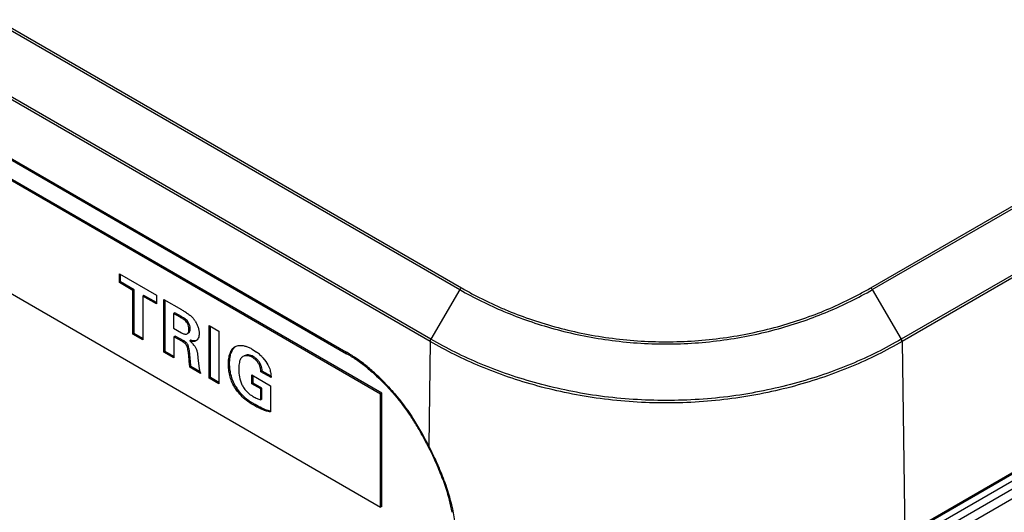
# Model space of a CAD drawing. Header units: inches. Extents: x 0 to 34, y 0 to 22.
# Tile 120 of 124: x 26.553 to 27.428, y 14.803 to 15.241. Entities that reach past the tile are written whole.
import ezdxf

# ---------------------------------------------------------------- set-up
doc = ezdxf.new("R2010")
doc.units = ezdxf.units.IN
doc.header["$LTSCALE"] = 1.87
doc.header["$MEASUREMENT"] = 0
doc.layers.get('0').update_dxf_attribs({"linetype": 'CONTINUOUS'})

msp = doc.modelspace()

# ---------------------------------------------------------------- linework, layer by layer
at = {"color": 7, "linetype": 'CONTINUOUS'}
for p, q in [((22.06541, 17.81826), (26.94444, 15.00117)), ((22.06688, 17.81981), (26.94592, 15.00271)), ((26.91807, 14.95502), (22.03903, 17.77212)), ((26.9187, 14.95709), (22.03967, 17.77419)), ((22.1125, 17.67737), (26.84305, 14.94602)), ((22.11328, 17.6756), (26.84382, 14.94425)), ((27.30925, 15.00272), (30.86247, 17.0543)), ((27.31072, 15.00117), (30.86394, 17.05274)), ((30.88968, 17.00867), (27.33647, 14.95709)), ((30.89031, 17.0066), (27.3371, 14.95502)), ((30.89288, 16.83514), (27.33967, 14.78356)), ((30.89211, 16.83337), (27.33889, 14.78179)), ((30.88329, 16.82215), (27.33008, 14.77057)), ((30.88935, 16.81841), (27.33613, 14.76683)), ((30.89293, 16.81206), (27.33972, 14.76048)), ((26.87402, 14.90849), (23.61325, 16.79122)), ((26.87508, 14.9091), (23.61431, 16.79183)), ((23.61325, 16.69087), (26.87402, 14.80814)), ((26.642, 15.01519), (26.6748, 14.99625)), ((26.642, 15.00743), (26.642, 15.01519)), ((26.64306, 15.00804), (26.642, 15.00743)), ((26.65403, 15.00048), (26.642, 15.00743)), ((26.64306, 15.00804), (26.64306, 15.01458)), ((26.65509, 15.00109), (26.64306, 15.00804)), ((26.65509, 15.00109), (26.65403, 15.00048)), ((26.65403, 14.96151), (26.65403, 15.00048)), ((26.65509, 14.96213), (26.65509, 15.00109)), ((26.94444, 15.00117), (26.9187, 14.95709)), ((27.31072, 15.00117), (27.33647, 14.95709)), ((26.66382, 14.99605), (26.66276, 14.99544)), ((26.6748, 14.98849), (26.66276, 14.99544)), ((26.66276, 14.99544), (26.66276, 14.95647)), ((26.6748, 14.98972), (26.66382, 14.99605)), ((26.6748, 14.99625), (26.6748, 14.98849)), ((26.68157, 14.99234), (26.69707, 14.98339)), ((26.68157, 14.94561), (26.68157, 14.99234)), ((26.68263, 14.94622), (26.68263, 14.99172)), ((26.69119, 14.98064), (26.69013, 14.98003)), ((26.69702, 14.97728), (26.69119, 14.98064)), ((26.69596, 14.97666), (26.69013, 14.98003)), ((26.69013, 14.98003), (26.69013, 14.96697)), ((26.69702, 14.97728), (26.69596, 14.97666)), ((26.70272, 14.97288), (26.70166, 14.97227)), ((26.69013, 14.96697), (26.69713, 14.96293)), ((26.70485, 14.96642), (26.70379, 14.9658)), ((26.70471, 14.96498), (26.70481, 14.96566)), ((26.72171, 14.96929), (26.73038, 14.96428)), ((26.72171, 14.92244), (26.72171, 14.96929)), ((26.72277, 14.92305), (26.72277, 14.96867)), ((26.73038, 14.96428), (26.73038, 14.91743)), ((26.65509, 14.96213), (26.65403, 14.96151)), ((26.66276, 14.95647), (26.65403, 14.96151)), ((26.66276, 14.9577), (26.65509, 14.96213)), ((26.69147, 14.95999), (26.69041, 14.95938)), ((26.69803, 14.95498), (26.69041, 14.95938)), ((26.69041, 14.95938), (26.69041, 14.94051)), ((26.69909, 14.95559), (26.69147, 14.95999)), ((26.69909, 14.95559), (26.69803, 14.95498)), ((26.70144, 14.9539), (26.69909, 14.95559)), ((26.70155, 14.96167), (26.70214, 14.96191)), ((26.70547, 14.95618), (26.70441, 14.95556)), ((26.70441, 14.95556), (26.70661, 14.95373)), ((26.70738, 14.9558), (26.70547, 14.95618)), ((26.91807, 14.95502), (26.91668, 14.86259)), ((27.3371, 14.95502), (27.33967, 14.78356)), ((26.68263, 14.94622), (26.68157, 14.94561)), ((26.69041, 14.94051), (26.68157, 14.94561)), ((26.69041, 14.94173), (26.68263, 14.94622)), ((26.70346, 14.95042), (26.7024, 14.94981)), ((26.76006, 14.94831), (26.76388, 14.94577)), ((26.71168, 14.94063), (26.71291, 14.93088)), ((26.76089, 14.94175), (26.75983, 14.94114)), ((26.7695, 14.94061), (26.77208, 14.93734)), ((26.77208, 14.93734), (26.77382, 14.93448)), ((26.84359, 14.94442), (26.84382, 14.94425)), ((26.70564, 14.93294), (26.70458, 14.93233)), ((26.71415, 14.9268), (26.70458, 14.93233)), ((26.71354, 14.92838), (26.70564, 14.93294)), ((26.7399, 14.93577), (26.73884, 14.93516)), ((26.76766, 14.93422), (26.7666, 14.93361)), ((26.76878, 14.92885), (26.76772, 14.92824)), ((26.77674, 14.92304), (26.76772, 14.92824)), ((26.77669, 14.92429), (26.76878, 14.92885)), ((26.77382, 14.93448), (26.77546, 14.93073)), ((26.72277, 14.92305), (26.72171, 14.92244)), ((26.73038, 14.91743), (26.72171, 14.92244)), ((26.73038, 14.91865), (26.72277, 14.92305)), ((26.75966, 14.92541), (26.77617, 14.91587)), ((26.75966, 14.91765), (26.75966, 14.92541)), ((26.76072, 14.91826), (26.76072, 14.92479)), ((26.74528, 14.91522), (26.74422, 14.91461)), ((26.74957, 14.90933), (26.7462, 14.91373)), ((26.76072, 14.91826), (26.75966, 14.91765)), ((26.7675, 14.91312), (26.75966, 14.91765)), ((26.76856, 14.91373), (26.76072, 14.91826)), ((26.76856, 14.91373), (26.7675, 14.91312)), ((26.7675, 14.9033), (26.7675, 14.91312)), ((26.76856, 14.90391), (26.76856, 14.91373)), ((26.77617, 14.91587), (26.77617, 14.89254)), ((26.75382, 14.90513), (26.74957, 14.90933)), ((26.76246, 14.8991), (26.75792, 14.90195)), ((26.76856, 14.90391), (26.7675, 14.9033)), ((26.87508, 14.9091), (26.87402, 14.90849)), ((26.87402, 14.80814), (26.87402, 14.90849)), ((26.87508, 14.80875), (26.87508, 14.9091)), ((26.76246, 14.8991), (26.7614, 14.89849)), ((26.77617, 14.89336), (26.77426, 14.89382)), ((26.91545, 14.86494), (26.91481, 14.86466)), ((26.91668, 14.86259), (26.91602, 14.86233)), ((26.87508, 14.80875), (26.87402, 14.80814))]:
    msp.add_line(p, q, dxfattribs=at)
for centre, radius, start, end in [((26.69165, 14.96188), 0.02096, 32.48921, 39.0517), ((26.69747, 14.96641), 0.00738, 354.18906, 0.07042), ((26.69338, 14.94028), 0.01887, 41.10474, 45.47215), ((26.69417, 14.94094), 0.01784, 34.60153, 41.1743), ((26.73971, 14.9137), 0.04016, 46.89958, 53.00049), ((26.7762, 14.83038), 0.13357, 55.45278, 59.97088), ((26.7412, 14.9153), 0.03797, 41.80838, 46.89222), ((26.77832, 14.83093), 0.13089, 55.46267, 59.97156), ((26.76785, 14.81794), 0.14855, 52.8459, 55.5183), ((26.76844, 14.81633), 0.14852, 51.09622, 55.51357), ((26.75955, 14.80697), 0.16231, 48.94446, 52.85146), ((26.75053, 14.79639), 0.17621, 46.83263, 48.99025), ((26.74107, 14.78634), 0.19, 42.50894, 46.82683), ((26.77482, 14.93249), 0.03423, 210.3164, 213.25595), ((26.77115, 14.92659), 0.02256, 205.99219, 208.82782), ((26.78517, 14.94132), 0.04788, 229.08658, 235.30776), ((26.71395, 14.76292), 0.22518, 30.92089, 33.77188), ((26.70803, 14.75939), 0.23273, 26.92347, 33.73332), ((26.71225, 14.76184), 0.22719, 26.91803, 30.93316), ((26.69978, 14.7501), 0.24368, 27.43766, 28.0509), ((26.71256, 14.75655), 0.23002, 27.45105, 28.06464), ((26.68323, 14.74151), 0.26232, 26.86032, 27.43801), ((26.67892, 14.73819), 0.26834, 27.04027, 27.6185), ((26.68337, 14.74158), 0.26217, 25.65399, 26.86067), ((26.67928, 14.73837), 0.26794, 25.83456, 27.04072), ((26.68489, 14.74231), 0.26048, 25.02292, 25.65411), ((26.68106, 14.73924), 0.26596, 25.20299, 25.83459), ((26.68844, 14.74396), 0.25656, 23.69299, 25.02492), ((26.68492, 14.74104), 0.2617, 23.87137, 25.20511), ((26.70226, 14.74994), 0.24151, 19.84636, 23.70955), ((26.69933, 14.74734), 0.24597, 20.01479, 23.88816)]:
    msp.add_arc(centre, radius, start, end, dxfattribs=at)
for points, knots in [([(26.94441, 15.00114), (26.95701, 14.99383), (26.98417, 14.98048), (27.02052, 14.96794), (27.05178, 14.96038), (27.08496, 14.95469), (27.12758, 14.95181), (27.1702, 14.95469), (27.20339, 14.96038), (27.22719, 14.96613), (27.24992, 14.97321), (27.27812, 14.98398), (27.29816, 14.99383), (27.31075, 15.00115)], [0, 0, 0, 0, 0.114128, 0.23641, 0.300394, 0.365963, 0.499959, 0.633976, 0.699559, 0.763553, 0.825709, 0.885897, 1, 1, 1, 1]), ([(26.94593, 15.00273), (26.94579, 15.00264), (26.94519, 15.00221), (26.94471, 15.00162), (26.94443, 15.00113)], [0, 0, 0, 0, 0.228756, 1, 1, 1, 1]), ([(26.94592, 15.00271), (26.94895, 15.00095), (26.95514, 14.99748), (26.96469, 14.99255), (26.97457, 14.98785), (26.9883, 14.98184), (27.00625, 14.97499), (27.02879, 14.96796), (27.05239, 14.96225), (27.0853, 14.9566), (27.12758, 14.95373), (27.16986, 14.9566), (27.20277, 14.96225), (27.22639, 14.96796), (27.24892, 14.97498), (27.27028, 14.98314), (27.28718, 14.99086), (27.30003, 14.99747), (27.30621, 15.00095), (27.30925, 15.00272)], [0, 0, 0, 0, 0.027737, 0.056016, 0.084831, 0.114159, 0.174335, 0.236476, 0.300448, 0.366006, 0.499989, 0.633993, 0.699565, 0.763547, 0.82569, 0.885865, 0.94399, 0.972273, 1, 1, 1, 1]), ([(27.30924, 15.00273), (27.30938, 15.00264), (27.30998, 15.00223), (27.31044, 15.00165), (27.31072, 15.00117)], [0, 0, 0, 0, 0.229171, 1, 1, 1, 1]), ([(26.69707, 14.98339), (26.69809, 14.98282), (26.70017, 14.98163), (26.70217, 14.9803), (26.70316, 14.97957)], [0, 0, 0, 0, 0.486293, 1, 1, 1, 1]), ([(26.70166, 14.97227), (26.70128, 14.9728), (26.70042, 14.97375), (26.69894, 14.97489), (26.69744, 14.97581), (26.69644, 14.97638), (26.69596, 14.97666)], [0, 0, 0, 0, 0.270449, 0.52663, 0.768795, 1, 1, 1, 1]), ([(26.70272, 14.97288), (26.70234, 14.97341), (26.70148, 14.97436), (26.7, 14.9755), (26.6985, 14.97643), (26.6975, 14.977), (26.69702, 14.97728)], [0, 0, 0, 0, 0.270449, 0.52663, 0.768795, 1, 1, 1, 1]), ([(26.70379, 14.9658), (26.70379, 14.96632), (26.7037, 14.96771), (26.70307, 14.96994), (26.70222, 14.97154), (26.70166, 14.97227)], [0, 0, 0, 0, 0.223499, 0.601905, 1, 1, 1, 1]), ([(26.70485, 14.96642), (26.70485, 14.96693), (26.70477, 14.96832), (26.70413, 14.97055), (26.70328, 14.97215), (26.70272, 14.97288)], [0, 0, 0, 0, 0.223499, 0.601905, 1, 1, 1, 1]), ([(26.70316, 14.97957), (26.70402, 14.97893), (26.70572, 14.97755), (26.70723, 14.97595), (26.70793, 14.97509)], [0, 0, 0, 0, 0.492664, 1, 1, 1, 1]), ([(26.70933, 14.97315), (26.70988, 14.97228), (26.71085, 14.97048), (26.71195, 14.96766), (26.71266, 14.96486), (26.71286, 14.963), (26.71286, 14.96212)], [0, 0, 0, 0, 0.261761, 0.523964, 0.774047, 1, 1, 1, 1]), ([(26.69713, 14.96293), (26.69751, 14.96271), (26.69827, 14.9623), (26.69941, 14.9618), (26.70051, 14.96152), (26.70124, 14.96156), (26.70155, 14.96167)], [0, 0, 0, 0, 0.280862, 0.550168, 0.791205, 1, 1, 1, 1]), ([(26.70214, 14.96191), (26.70242, 14.96207), (26.70292, 14.96253), (26.70342, 14.96346), (26.70373, 14.96458), (26.70379, 14.96538), (26.70379, 14.9658)], [0, 0, 0, 0, 0.214517, 0.45093, 0.713885, 1, 1, 1, 1]), ([(26.70321, 14.96252), (26.7034, 14.96264), (26.70376, 14.96293), (26.70419, 14.9635), (26.70451, 14.9642), (26.70465, 14.96471), (26.70471, 14.96498)], [0, 0, 0, 0, 0.224926, 0.463792, 0.721893, 1, 1, 1, 1]), ([(26.70106, 14.95256), (26.70085, 14.95282), (26.69996, 14.95377), (26.69886, 14.9545), (26.69803, 14.95498)], [0, 0, 0, 0, 0.262988, 1, 1, 1, 1]), ([(26.70346, 14.95042), (26.70337, 14.95075), (26.70316, 14.9514), (26.70273, 14.95234), (26.70215, 14.95318), (26.70168, 14.95368), (26.70144, 14.9539)], [0, 0, 0, 0, 0.24813, 0.503772, 0.754577, 1, 1, 1, 1]), ([(26.70995, 14.95566), (26.70977, 14.95556), (26.70937, 14.95537), (26.70851, 14.95513), (26.70734, 14.95505), (26.70589, 14.95522), (26.70491, 14.95544), (26.70441, 14.95556)], [0, 0, 0, 0, 0.114324, 0.229791, 0.471048, 0.72966, 1, 1, 1, 1]), ([(26.71045, 14.95601), (26.71022, 14.95592), (26.70922, 14.95564), (26.70816, 14.95569), (26.70738, 14.9558)], [0, 0, 0, 0, 0.237439, 1, 1, 1, 1]), ([(26.71286, 14.96212), (26.71286, 14.96142), (26.71274, 14.96007), (26.71218, 14.95822), (26.71128, 14.95669), (26.71042, 14.95593), (26.70995, 14.95566)], [0, 0, 0, 0, 0.28461, 0.545568, 0.782366, 1, 1, 1, 1]), ([(26.91807, 14.95502), (26.91807, 14.95519), (26.91815, 14.95592), (26.91842, 14.95661), (26.9187, 14.95709)], [0, 0, 0, 0, 0.229933, 1, 1, 1, 1]), ([(27.3371, 14.95505), (27.33001, 14.95098), (27.31533, 14.94311), (27.29216, 14.93255), (27.26751, 14.92319), (27.24147, 14.91524), (27.21421, 14.9088), (27.18595, 14.90402), (27.15695, 14.90117), (27.11787, 14.89995), (27.07889, 14.90239), (27.04096, 14.9088), (27.0137, 14.91524), (26.98766, 14.92319), (26.96301, 14.93255), (26.93984, 14.94311), (26.92516, 14.95099), (26.91807, 14.95506)], [0, 0, 0, 0, 0.05599, 0.114119, 0.174328, 0.236521, 0.300537, 0.366092, 0.432764, 0.500027, 0.633893, 0.69945, 0.763466, 0.825658, 0.885866, 0.943999, 1, 1, 1, 1]), ([(27.33647, 14.95712), (27.3294, 14.95307), (27.31476, 14.94521), (27.29166, 14.93469), (27.26708, 14.92536), (27.24112, 14.91743), (27.21395, 14.91101), (27.18578, 14.90624), (27.15687, 14.90339), (27.1179, 14.90217), (27.07904, 14.90461), (27.04122, 14.911), (27.01405, 14.91743), (26.98808, 14.92535), (26.96351, 14.93468), (26.94041, 14.94521), (26.92577, 14.95307), (26.9187, 14.95713)], [0, 0, 0, 0, 0.05599, 0.114119, 0.174327, 0.236519, 0.300534, 0.36609, 0.432763, 0.500027, 0.633896, 0.699452, 0.763467, 0.825658, 0.885866, 0.943998, 1, 1, 1, 1]), ([(27.3371, 14.95502), (27.3371, 14.95519), (27.33702, 14.95593), (27.33674, 14.95663), (27.33645, 14.95712)], [0, 0, 0, 0, 0.229951, 1, 1, 1, 1]), ([(26.7024, 14.94981), (26.70227, 14.9503), (26.70201, 14.95104), (26.70153, 14.95194), (26.70122, 14.95236), (26.70106, 14.95256)], [0, 0, 0, 0, 0.497933, 0.751375, 1, 1, 1, 1]), ([(26.70458, 14.93233), (26.70437, 14.93377), (26.70405, 14.93666), (26.70375, 14.94101), (26.70333, 14.94541), (26.70278, 14.94834), (26.7024, 14.94981)], [0, 0, 0, 0, 0.248489, 0.493774, 0.741808, 1, 1, 1, 1]), ([(26.70564, 14.93294), (26.70543, 14.93439), (26.70511, 14.93727), (26.70481, 14.94162), (26.70439, 14.94602), (26.70384, 14.94895), (26.70346, 14.95042)], [0, 0, 0, 0, 0.248489, 0.493774, 0.741808, 1, 1, 1, 1]), ([(26.70885, 14.95107), (26.7094, 14.95027), (26.71034, 14.94861), (26.7111, 14.94591), (26.71144, 14.94325), (26.71159, 14.9415), (26.71168, 14.94063)], [0, 0, 0, 0, 0.266229, 0.517622, 0.761947, 1, 1, 1, 1]), ([(26.73884, 14.93516), (26.73884, 14.93679), (26.73905, 14.93994), (26.73991, 14.94371), (26.74102, 14.94637), (26.74203, 14.94807), (26.74326, 14.9495), (26.74424, 14.95024), (26.74476, 14.95054)], [0, 0, 0, 0, 0.285196, 0.550191, 0.672407, 0.787246, 0.895635, 1, 1, 1, 1]), ([(26.7399, 14.93577), (26.7399, 14.93727), (26.74004, 14.93948), (26.74053, 14.94235), (26.74147, 14.946), (26.74297, 14.94896), (26.74482, 14.95046)], [0, 0, 0, 0, 0.283043, 0.418737, 0.548908, 1, 1, 1, 1]), ([(26.74476, 14.95054), (26.74532, 14.95086), (26.74657, 14.95137), (26.74789, 14.95158), (26.74857, 14.95163)], [0, 0, 0, 0, 0.488726, 1, 1, 1, 1]), ([(26.74857, 14.95163), (26.74947, 14.95169), (26.75137, 14.9516), (26.75424, 14.95094), (26.75718, 14.94984), (26.7591, 14.94886), (26.76006, 14.94831)], [0, 0, 0, 0, 0.22406, 0.467213, 0.727303, 1, 1, 1, 1]), ([(26.84305, 14.94602), (26.84304, 14.94585), (26.84307, 14.94529), (26.84329, 14.9447), (26.84359, 14.94442)], [0, 0, 0, 0, 0.288651, 1, 1, 1, 1]), ([(26.74965, 14.93967), (26.74929, 14.93905), (26.74872, 14.93763), (26.74826, 14.93531), (26.74805, 14.93279), (26.74802, 14.93106), (26.74802, 14.93018)], [0, 0, 0, 0, 0.221413, 0.466124, 0.728983, 1, 1, 1, 1]), ([(26.75169, 14.9417), (26.75128, 14.94146), (26.75049, 14.94087), (26.7499, 14.94009), (26.74965, 14.93967)], [0, 0, 0, 0, 0.493593, 1, 1, 1, 1]), ([(26.75983, 14.94114), (26.75914, 14.94154), (26.75773, 14.94218), (26.75554, 14.94261), (26.75348, 14.94248), (26.75224, 14.94202), (26.75169, 14.9417)], [0, 0, 0, 0, 0.282684, 0.540352, 0.77734, 1, 1, 1, 1]), ([(26.76089, 14.94175), (26.7602, 14.94215), (26.75879, 14.94279), (26.7566, 14.94322), (26.75454, 14.94309), (26.7533, 14.94263), (26.75275, 14.94232)], [0, 0, 0, 0, 0.282684, 0.540352, 0.77734, 1, 1, 1, 1]), ([(26.7666, 14.93361), (26.76626, 14.93445), (26.76541, 14.93605), (26.76375, 14.93813), (26.76187, 14.93983), (26.76051, 14.94075), (26.75983, 14.94114)], [0, 0, 0, 0, 0.264131, 0.524268, 0.771797, 1, 1, 1, 1]), ([(26.76766, 14.93422), (26.76732, 14.93506), (26.76647, 14.93666), (26.76481, 14.93874), (26.76293, 14.94044), (26.76157, 14.94136), (26.76089, 14.94175)], [0, 0, 0, 0, 0.264131, 0.524268, 0.771797, 1, 1, 1, 1]), ([(26.71291, 14.93088), (26.71298, 14.93054), (26.71311, 14.92986), (26.71338, 14.92884), (26.71373, 14.92782), (26.714, 14.92714), (26.71415, 14.9268)], [0, 0, 0, 0, 0.240395, 0.48702, 0.741229, 1, 1, 1, 1]), ([(26.74422, 14.91461), (26.74325, 14.91626), (26.74159, 14.91966), (26.73993, 14.92494), (26.73903, 14.93012), (26.73884, 14.93352), (26.73884, 14.93516)], [0, 0, 0, 0, 0.267679, 0.526037, 0.771088, 1, 1, 1, 1]), ([(26.74528, 14.91522), (26.74431, 14.91687), (26.74266, 14.92028), (26.74099, 14.92556), (26.74009, 14.93074), (26.7399, 14.93413), (26.7399, 14.93577)], [0, 0, 0, 0, 0.267679, 0.526037, 0.771088, 1, 1, 1, 1]), ([(26.74802, 14.93018), (26.74802, 14.92799), (26.74842, 14.92337), (26.7498, 14.91889), (26.75087, 14.9167)], [0, 0, 0, 0, 0.473538, 1, 1, 1, 1]), ([(26.76772, 14.92824), (26.76768, 14.92912), (26.76749, 14.93095), (26.76697, 14.93273), (26.7666, 14.93361)], [0, 0, 0, 0, 0.48111, 1, 1, 1, 1]), ([(26.76878, 14.92885), (26.76874, 14.92974), (26.76855, 14.93157), (26.76803, 14.93334), (26.76766, 14.93422)], [0, 0, 0, 0, 0.48111, 1, 1, 1, 1]), ([(26.77546, 14.93073), (26.7759, 14.92945), (26.7765, 14.9269), (26.77671, 14.92429), (26.77674, 14.92304)], [0, 0, 0, 0, 0.518588, 1, 1, 1, 1]), ([(26.86171, 14.93191), (26.86339, 14.93055), (26.8702, 14.92484), (26.87655, 14.9186), (26.8811, 14.91365)], [0, 0, 0, 0, 0.243348, 1, 1, 1, 1]), ([(26.7614, 14.89849), (26.75985, 14.89938), (26.75667, 14.90134), (26.75209, 14.90493), (26.74777, 14.90933), (26.74529, 14.91276), (26.74422, 14.91461)], [0, 0, 0, 0, 0.225767, 0.469655, 0.730946, 1, 1, 1, 1]), ([(26.75138, 14.91571), (26.75196, 14.91464), (26.75322, 14.91261), (26.75559, 14.91001), (26.75817, 14.9079), (26.75999, 14.90673), (26.76089, 14.90621)], [0, 0, 0, 0, 0.267219, 0.524987, 0.770712, 1, 1, 1, 1]), ([(26.8811, 14.91365), (26.8829, 14.91169), (26.89007, 14.90356), (26.89659, 14.89488), (26.90113, 14.88809)], [0, 0, 0, 0, 0.245734, 1, 1, 1, 1]), ([(26.88114, 14.91473), (26.88298, 14.91273), (26.89029, 14.90444), (26.89694, 14.89557), (26.90158, 14.88863)], [0, 0, 0, 0, 0.245747, 1, 1, 1, 1]), ([(26.76089, 14.90621), (26.76198, 14.90558), (26.76409, 14.90441), (26.76637, 14.90357), (26.7675, 14.9033)], [0, 0, 0, 0, 0.520423, 1, 1, 1, 1]), ([(26.77617, 14.89254), (26.77558, 14.89265), (26.77437, 14.89289), (26.77256, 14.89337), (26.77073, 14.89398), (26.76823, 14.89496), (26.76509, 14.89643), (26.76263, 14.89778), (26.7614, 14.89849)], [0, 0, 0, 0, 0.11368, 0.230399, 0.350971, 0.475184, 0.732988, 1, 1, 1, 1]), ([(26.77426, 14.89382), (26.77225, 14.89437), (26.76821, 14.89595), (26.7644, 14.89798), (26.76246, 14.8991)], [0, 0, 0, 0, 0.482113, 1, 1, 1, 1]), ([(26.92942, 14.83194), (26.93028, 14.82956), (26.93345, 14.82024), (26.93594, 14.81067), (26.93722, 14.80347)], [0, 0, 0, 0, 0.256442, 1, 1, 1, 1]), ([(26.93045, 14.83153), (26.93105, 14.82985), (26.93337, 14.82324), (26.93535, 14.81651), (26.93659, 14.81143)], [0, 0, 0, 0, 0.25401, 1, 1, 1, 1]), ([(26.93659, 14.81143), (26.93698, 14.80981), (26.93843, 14.80345), (26.93946, 14.797), (26.93997, 14.79218)], [0, 0, 0, 0, 0.255772, 1, 1, 1, 1])]:
    msp.add_open_spline(points, degree=3, knots=knots, dxfattribs=at)

doc.saveas('drawing.dxf')
